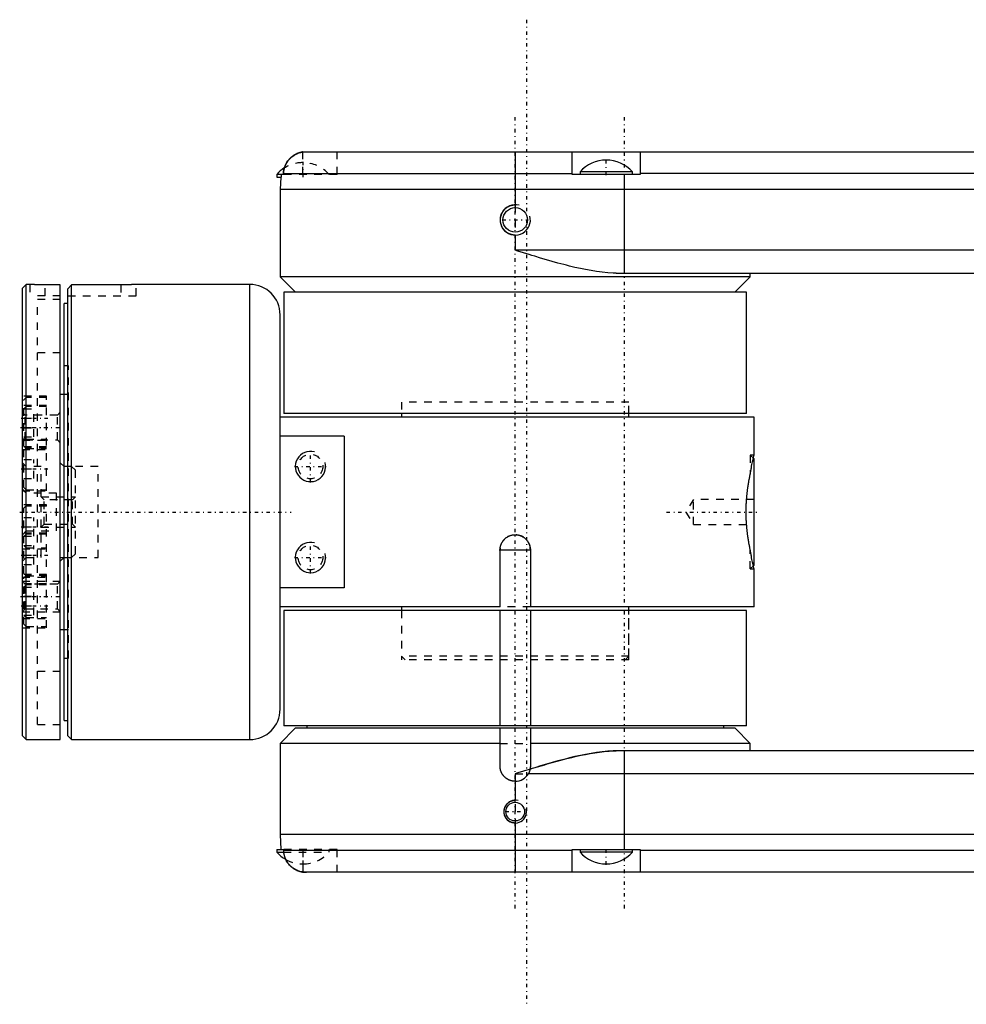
# Model space of a CAD drawing. Extents: x -545 to 345, y -109 to 109.
# Tile 1 of 19: x -415 to -291, y -65 to 65. Entities that reach past the tile are written whole.
import ezdxf

# ---------------------------------------------------------------- set-up
doc = ezdxf.new("R2010")
doc.units = 0
doc.linetypes.add('CENTER', pattern=[1.5, 0.45, -0.5, 0.05, -0.5])
doc.linetypes.add('DASHED', pattern=[2, 1, -1])
for name, color, linetype in [('AM_0', 7, 'CONTINUOUS'), ('AM_10', 7, 'CONTINUOUS'), ('AM_3', 7, 'DASHED'), ('AM_7', 7, 'CENTER')]:
    doc.layers.add(name, color=color, linetype=linetype)

msp = doc.modelspace()

# ---------------------------------------------------------------- linework, layer by layer
at = {"layer": 'AM_0', "color": 7, "linetype": 'CONTINUOUS'}
for p, q in [((-377.54, 47.5), (-279.33, 47.5)), ((-350, 47.5), (-350, 40.5)), ((-342.5, 44.5), (-342.5, 47.5)), ((-333.5, 47.5), (-333.5, 44.5)), ((-381.45, 44.5), (-381.45, 44.16)), ((-380.58, 44.5), (-381.45, 44.5)), ((-381.45, 44.16), (-380.86, 44.16)), ((-380.92, 44.16), (-381, 42.5)), ((-380.85, 44.5), (-380.86, 44.16)), ((-380.57, 44.64), (-380.58, 44.5)), ((-380.57, 44.64), (-342.5, 44.64)), ((-333.5, 44.5), (-342.5, 44.5)), ((-341.45, 44.84), (-341.45, 44.5)), ((-334.55, 44.84), (-341.45, 44.84)), ((-335.57, 31.5), (-335.57, 44.5)), ((-334.55, 44.5), (-334.55, 44.84)), ((-279.33, 44.64), (-333.5, 44.64)), ((-381, 42.5), (-381, 31)), ((-279.33, 42.5), (-381, 42.5)), ((-350, 36.5), (-350, 34.5)), ((-279.33, 34.5), (-350, 34.5)), ((-336.7, 31.5), (-281.52, 31.5)), ((-319, 31), (-319, 31.5)), ((-414.5, 30), (-415, 29.5)), ((-414, 30), (-414.5, 30)), ((-414.5, -30), (-414.5, 30)), ((-410, 29.93), (-412, 29.93)), ((-410, -30), (-410, 29.93)), ((-408.5, 29.93), (-409, 29.43)), ((-408.5, -30), (-408.5, 29.93)), ((-402, 29.93), (-408.5, 29.93)), ((-385, 30), (-400, 30)), ((-385, -30), (-385, 30)), ((-381, 31), (-379.01, 29.01)), ((-319, 31), (-381, 31)), ((-320.99, 29.01), (-319, 31)), ((-415, -29.5), (-415, 29.5)), ((-409, -29.5), (-409, 29.43)), ((-380.5, 29), (-380.5, 13)), ((-319.5, 29), (-380.5, 29)), ((-319.5, 13), (-319.5, 29)), ((-409, 27.5), (-409.5, 27.5)), ((-409.5, -27.5), (-409.5, 27.5)), ((-381, -26), (-381, 26)), ((-409.5, 15.5), (-410, 15.5)), ((-319.5, 13), (-380.5, 13)), ((-365, 13), (-365, 12.5)), ((-335, 12.5), (-335, 13)), ((-318.5, 12.5), (-381, 12.5)), ((-318.5, 7.5), (-318.5, 12.5)), ((-372.54, 10), (-381, 10)), ((-372.54, 10), (-372.54, -10)), ((-318.5, 7), (-318.59, 7.09)), ((-318.5, -7), (-318.5, 7)), ((-352, -5), (-348, -5)), ((-352, -12.5), (-352, -5)), ((-348, -5), (-348, -12.5)), ((-410, -6.5), (-409.5, -6)), ((-319, -7.5), (-318.5, -7.5)), ((-318.59, -7.09), (-318.5, -7)), ((-318.5, -12.5), (-318.5, -7.5)), ((-372.54, -10), (-381, -10)), ((-352, -12.5), (-381, -12.5)), ((-365, -12.5), (-365, -13)), ((-318.5, -12.5), (-348, -12.5)), ((-335, -13), (-335, -12.5)), ((-380.5, -13), (-380.5, -28.2)), ((-319.5, -13), (-380.5, -13)), ((-352, -28.2), (-352, -13)), ((-348, -13), (-348, -28.2)), ((-319.5, -28.2), (-319.5, -13)), ((-410, -15.5), (-409.5, -15.5)), ((-409.5, -27.5), (-409, -27.5)), ((-379, -28.5), (-381, -30.5)), ((-319.5, -28.2), (-380.5, -28.2)), ((-321, -28.5), (-379, -28.5)), ((-377.5, -28.2), (-377.5, -28.5)), ((-352, -33.5), (-352, -28.5)), ((-348, -28.5), (-348, -33.5)), ((-322.5, -28.5), (-322.5, -28.2)), ((-319, -30.5), (-321, -28.5)), ((-415, -29.5), (-414.5, -30)), ((-409, -29.5), (-408.5, -30)), ((-414.5, -30), (-410, -30)), ((-408.5, -30), (-385, -30)), ((-381, -30.5), (-381, -42.5)), ((-352, -30.5), (-381, -30.5)), ((-319, -30.5), (-348, -30.5)), ((-319, -31.5), (-319, -30.5)), ((-281.52, -31.5), (-336.7, -31.5)), ((-335.57, -44.5), (-335.57, -31.5)), ((-279.33, -34.5), (-348.27, -34.5)), ((-350, -35.5), (-350, -38)), ((-350, -41), (-350, -47.5)), ((-381, -42.5), (-380.91, -44.5)), ((-279.33, -42.5), (-381, -42.5)), ((-381.45, -44.5), (-381.45, -44.84)), ((-381.45, -44.5), (-380.58, -44.5)), ((-381.45, -44.84), (-380.55, -44.84)), ((-380.58, -44.5), (-380.57, -44.64)), ((-342.5, -44.64), (-380.57, -44.64)), ((-342.5, -47.5), (-342.5, -44.5)), ((-342.5, -44.5), (-333.5, -44.5)), ((-341.45, -44.5), (-341.45, -44.84)), ((-334.55, -44.84), (-341.45, -44.84)), ((-334.55, -44.84), (-334.55, -44.5)), ((-333.5, -44.5), (-333.5, -47.5)), ((-279.33, -44.64), (-333.5, -44.64)), ((-279.33, -47.5), (-377.54, -47.5))]:
    msp.add_line(p, q, dxfattribs=at)
for points in [[(-378, 47.47, 0), (-378.02, 47.46, 0), (-378.06, 47.46, 0), (-378.1, 47.45, 0), (-378.12, 47.45, 0), (-378.14, 47.44, 0), (-378.17, 47.43, 0), (-378.21, 47.43, 0), (-378.25, 47.42, 0), (-378.29, 47.41, 0), (-378.33, 47.4, 0), (-378.35, 47.39, 0), (-378.36, 47.39, 0), (-378.4, 47.38, 0), (-378.44, 47.37, 0), (-378.47, 47.35, 0), (-378.51, 47.34, 0), (-378.55, 47.33, 0), (-378.56, 47.32, 0), (-378.58, 47.32, 0), (-378.62, 47.3, 0), (-378.65, 47.29, 0), (-378.67, 47.28, 0), (-378.69, 47.28, 0), (-378.72, 47.26, 0), (-378.75, 47.25, 0), (-378.77, 47.24, 0), (-378.79, 47.24, 0), (-378.82, 47.22, 0), (-378.85, 47.2, 0), (-378.89, 47.19, 0), (-378.92, 47.17, 0), (-378.96, 47.15, 0), (-378.97, 47.14, 0), (-378.99, 47.14, 0), (-379.02, 47.12, 0), (-379.06, 47.1, 0), (-379.09, 47.08, 0), (-379.13, 47.06, 0), (-379.16, 47.04, 0), (-379.18, 47.03, 0), (-379.19, 47.02, 0), (-379.23, 47, 0), (-379.26, 46.97, 0), (-379.29, 46.95, 0), (-379.32, 46.93, 0), (-379.35, 46.91, 0), (-379.37, 46.89, 0), (-379.39, 46.88, 0), (-379.42, 46.86, 0), (-379.45, 46.83, 0), (-379.48, 46.81, 0), (-379.51, 46.79, 0), (-379.54, 46.76, 0), (-379.55, 46.75, 0), (-379.56, 46.74, 0), (-379.59, 46.71, 0), (-379.62, 46.69, 0), (-379.65, 46.66, 0), (-379.67, 46.63, 0), (-379.7, 46.61, 0), (-379.71, 46.6, 0), (-379.72, 46.58, 0), (-379.75, 46.56, 0), (-379.78, 46.53, 0), (-379.79, 46.52, 0), (-379.8, 46.5, 0), (-379.83, 46.47, 0), (-379.85, 46.45, 0), (-379.86, 46.43, 0), (-379.88, 46.42, 0), (-379.9, 46.39, 0), (-379.92, 46.36, 0), (-379.95, 46.33, 0), (-379.97, 46.29, 0), (-380, 46.26, 0), (-380.01, 46.25, 0), (-380.02, 46.23, 0), (-380.04, 46.2, 0), (-380.06, 46.17, 0), (-380.09, 46.13, 0), (-380.11, 46.1, 0), (-380.13, 46.07, 0), (-380.14, 46.05, 0), (-380.15, 46.03, 0), (-380.17, 46, 0), (-380.19, 45.97, 0), (-380.21, 45.93, 0), (-380.22, 45.9, 0), (-380.24, 45.87, 0), (-380.25, 45.85, 0), (-380.26, 45.83, 0), (-380.28, 45.8, 0), (-380.29, 45.76, 0), (-380.31, 45.73, 0), (-380.32, 45.7, 0), (-380.34, 45.66, 0), (-380.34, 45.65, 0), (-380.35, 45.63, 0), (-380.37, 45.6, 0), (-380.38, 45.56, 0), (-380.39, 45.53, 0), (-380.4, 45.49, 0), (-380.42, 45.46, 0), (-380.42, 45.44, 0), (-380.43, 45.42, 0), (-380.44, 45.38, 0), (-380.45, 45.35, 0), (-380.46, 45.33, 0), (-380.46, 45.31, 0), (-380.47, 45.27, 0), (-380.48, 45.23, 0), (-380.49, 45.21, 0), (-380.49, 45.2, 0), (-380.5, 45.16, 0), (-380.51, 45.12, 0), (-380.52, 45.08, 0), (-380.52, 45.04, 0), (-380.53, 45, 0), (-380.54, 44.98, 0), (-380.54, 44.96, 0), (-380.54, 44.93, 0), (-380.55, 44.89, 0), (-380.55, 44.85, 0), (-380.56, 44.81, 0), (-380.56, 44.77, 0), (-380.56, 44.75, 0), (-380.57, 44.73, 0), (-380.57, 44.7, 0), (-380.57, 44.66, 0), (-380.57, 44.64, 0)], [(-378, 47.47, 0), (-377.92, 47.48, 0), (-377.77, 47.49, 0), (-377.62, 47.5, 0), (-377.54, 47.5, 0)], [(-342.5, 47.5, 0), (-342.5, 47.5, 0), (-342.5, 47.5, 0), (-342.5, 47.5, 0), (-342.5, 47.5, 0)], [(-333.5, 47.5, 0), (-333.5, 47.5, 0), (-333.5, 47.5, 0), (-333.5, 47.5, 0), (-333.5, 47.5, 0)], [(-350, 36.5, 0), (-350.03, 36.5, 0), (-350.08, 36.5, 0), (-350.14, 36.51, 0), (-350.17, 36.51, 0), (-350.19, 36.51, 0), (-350.25, 36.52, 0), (-350.31, 36.53, 0), (-350.36, 36.54, 0), (-350.42, 36.55, 0), (-350.48, 36.56, 0), (-350.5, 36.57, 0), (-350.53, 36.58, 0), (-350.59, 36.59, 0), (-350.64, 36.61, 0), (-350.7, 36.63, 0), (-350.75, 36.66, 0), (-350.8, 36.68, 0), (-350.83, 36.69, 0), (-350.86, 36.71, 0), (-350.91, 36.73, 0), (-350.96, 36.76, 0), (-350.98, 36.78, 0), (-351.01, 36.79, 0), (-351.06, 36.82, 0), (-351.1, 36.86, 0), (-351.13, 36.87, 0), (-351.15, 36.89, 0), (-351.19, 36.92, 0), (-351.24, 36.96, 0), (-351.28, 37, 0), (-351.32, 37.04, 0), (-351.36, 37.08, 0), (-351.38, 37.1, 0), (-351.4, 37.12, 0), (-351.44, 37.16, 0), (-351.47, 37.2, 0), (-351.51, 37.24, 0), (-351.54, 37.29, 0), (-351.58, 37.33, 0), (-351.59, 37.36, 0), (-351.61, 37.38, 0), (-351.64, 37.43, 0), (-351.67, 37.48, 0), (-351.7, 37.53, 0), (-351.72, 37.58, 0), (-351.75, 37.64, 0), (-351.76, 37.66, 0), (-351.77, 37.69, 0), (-351.79, 37.74, 0), (-351.82, 37.8, 0), (-351.83, 37.85, 0), (-351.85, 37.91, 0), (-351.87, 37.96, 0), (-351.88, 37.99, 0), (-351.88, 38.02, 0), (-351.9, 38.08, 0), (-351.91, 38.13, 0), (-351.92, 38.19, 0), (-351.92, 38.25, 0), (-351.93, 38.3, 0), (-351.93, 38.33, 0), (-351.93, 38.36, 0), (-351.94, 38.42, 0), (-351.94, 38.47, 0), (-351.94, 38.5, 0), (-351.94, 38.53, 0), (-351.94, 38.58, 0), (-351.93, 38.64, 0), (-351.93, 38.67, 0), (-351.93, 38.7, 0), (-351.92, 38.75, 0), (-351.92, 38.81, 0), (-351.91, 38.87, 0), (-351.9, 38.92, 0), (-351.88, 38.98, 0), (-351.88, 39.01, 0), (-351.87, 39.04, 0), (-351.85, 39.09, 0), (-351.83, 39.15, 0), (-351.82, 39.2, 0), (-351.79, 39.26, 0), (-351.77, 39.31, 0), (-351.76, 39.34, 0), (-351.75, 39.36, 0), (-351.72, 39.42, 0), (-351.7, 39.47, 0), (-351.67, 39.52, 0), (-351.64, 39.57, 0), (-351.61, 39.62, 0), (-351.59, 39.64, 0), (-351.58, 39.67, 0), (-351.54, 39.71, 0), (-351.51, 39.76, 0), (-351.47, 39.8, 0), (-351.44, 39.84, 0), (-351.4, 39.88, 0), (-351.38, 39.9, 0), (-351.36, 39.92, 0), (-351.32, 39.96, 0), (-351.28, 40, 0), (-351.24, 40.04, 0), (-351.19, 40.08, 0), (-351.15, 40.11, 0), (-351.13, 40.13, 0), (-351.1, 40.14, 0), (-351.06, 40.18, 0), (-351.01, 40.21, 0), (-350.98, 40.22, 0), (-350.96, 40.24, 0), (-350.91, 40.27, 0), (-350.86, 40.29, 0), (-350.83, 40.31, 0), (-350.8, 40.32, 0), (-350.75, 40.34, 0), (-350.7, 40.37, 0), (-350.64, 40.39, 0), (-350.59, 40.41, 0), (-350.53, 40.42, 0), (-350.5, 40.43, 0), (-350.48, 40.44, 0), (-350.42, 40.45, 0), (-350.36, 40.46, 0), (-350.31, 40.47, 0), (-350.25, 40.48, 0), (-350.19, 40.49, 0), (-350.17, 40.49, 0), (-350.14, 40.49, 0), (-350.08, 40.5, 0), (-350.03, 40.5, 0), (-350, 40.5, 0)], [(-336.7, 31.5, 0), (-337.06, 31.5, 0), (-337.79, 31.54, 0), (-338.52, 31.61, 0), (-338.89, 31.65, 0), (-339.26, 31.7, 0), (-339.99, 31.82, 0), (-340.71, 31.95, 0), (-341.41, 32.09, 0), (-342.12, 32.25, 0), (-342.86, 32.42, 0), (-343.23, 32.52, 0), (-343.6, 32.61, 0), (-344.36, 32.82, 0), (-345.13, 33.03, 0), (-345.89, 33.25, 0), (-346.66, 33.48, 0), (-347.42, 33.71, 0), (-347.8, 33.82, 0), (-348.18, 33.94, 0), (-348.92, 34.16, 0), (-349.64, 34.39, 0), (-350, 34.5, 0)], [(-412, 29.93, 0), (-412.01, 29.93, 0), (-412.04, 29.93, 0), (-412.07, 29.93, 0), (-412.08, 29.93, 0), (-412.1, 29.93, 0), (-412.13, 29.93, 0), (-412.16, 29.93, 0), (-412.18, 29.93, 0), (-412.21, 29.93, 0), (-412.24, 29.93, 0), (-412.26, 29.93, 0), (-412.27, 29.93, 0), (-412.3, 29.93, 0), (-412.33, 29.94, 0), (-412.36, 29.94, 0), (-412.38, 29.94, 0), (-412.41, 29.94, 0), (-412.43, 29.94, 0), (-412.44, 29.94, 0), (-412.47, 29.94, 0), (-412.5, 29.94, 0), (-412.51, 29.94, 0), (-412.53, 29.94, 0), (-412.56, 29.94, 0), (-412.58, 29.94, 0), (-412.6, 29.94, 0), (-412.61, 29.94, 0), (-412.64, 29.94, 0), (-412.67, 29.94, 0), (-412.7, 29.94, 0), (-412.72, 29.94, 0), (-412.75, 29.94, 0), (-412.77, 29.94, 0), (-412.78, 29.94, 0), (-412.81, 29.94, 0), (-412.83, 29.94, 0), (-412.86, 29.95, 0), (-412.89, 29.95, 0), (-412.91, 29.95, 0), (-412.93, 29.95, 0), (-412.94, 29.95, 0), (-412.97, 29.95, 0), (-412.99, 29.95, 0), (-413.02, 29.95, 0), (-413.04, 29.95, 0), (-413.07, 29.95, 0), (-413.08, 29.95, 0), (-413.09, 29.95, 0), (-413.12, 29.95, 0), (-413.14, 29.95, 0), (-413.16, 29.96, 0), (-413.19, 29.96, 0), (-413.21, 29.96, 0), (-413.22, 29.96, 0), (-413.23, 29.96, 0), (-413.26, 29.96, 0), (-413.28, 29.96, 0), (-413.3, 29.96, 0), (-413.32, 29.96, 0), (-413.34, 29.96, 0), (-413.35, 29.96, 0), (-413.36, 29.96, 0), (-413.38, 29.97, 0), (-413.4, 29.97, 0), (-413.41, 29.97, 0), (-413.42, 29.97, 0), (-413.44, 29.97, 0), (-413.46, 29.97, 0), (-413.47, 29.97, 0), (-413.48, 29.97, 0), (-413.5, 29.97, 0), (-413.52, 29.97, 0), (-413.54, 29.97, 0), (-413.56, 29.97, 0), (-413.57, 29.97, 0), (-413.58, 29.98, 0), (-413.59, 29.98, 0), (-413.61, 29.98, 0), (-413.63, 29.98, 0), (-413.64, 29.98, 0), (-413.66, 29.98, 0), (-413.68, 29.98, 0), (-413.68, 29.98, 0), (-413.69, 29.98, 0), (-413.71, 29.98, 0), (-413.72, 29.98, 0), (-413.74, 29.98, 0), (-413.75, 29.98, 0), (-413.77, 29.99, 0), (-413.77, 29.99, 0), (-413.78, 29.99, 0), (-413.79, 29.99, 0), (-413.81, 29.99, 0), (-413.82, 29.99, 0), (-413.83, 29.99, 0), (-413.84, 29.99, 0), (-413.85, 29.99, 0), (-413.85, 29.99, 0), (-413.86, 29.99, 0), (-413.87, 29.99, 0), (-413.88, 29.99, 0), (-413.89, 29.99, 0), (-413.9, 29.99, 0), (-413.91, 29.99, 0), (-413.91, 29.99, 0), (-413.92, 29.99, 0), (-413.93, 30, 0), (-413.93, 30, 0), (-413.94, 30, 0), (-413.94, 30, 0), (-413.95, 30, 0), (-413.95, 30, 0), (-413.96, 30, 0), (-413.96, 30, 0), (-413.97, 30, 0), (-413.97, 30, 0), (-413.98, 30, 0), (-413.98, 30, 0), (-413.98, 30, 0), (-413.99, 30, 0), (-413.99, 30, 0), (-413.99, 30, 0), (-413.99, 30, 0), (-414, 30, 0), (-414, 30, 0), (-414, 30, 0), (-414, 30, 0), (-414, 30, 0), (-414, 30, 0), (-414, 30, 0)], [(-400, 30, 0), (-400, 30, 0), (-400, 30, 0), (-400, 30, 0), (-400, 30, 0), (-400, 30, 0), (-400, 30, 0), (-400.01, 30, 0), (-400.01, 30, 0), (-400.01, 30, 0), (-400.01, 30, 0), (-400.02, 30, 0), (-400.02, 30, 0), (-400.02, 30, 0), (-400.03, 30, 0), (-400.03, 30, 0), (-400.04, 30, 0), (-400.04, 30, 0), (-400.05, 30, 0), (-400.05, 30, 0), (-400.06, 30, 0), (-400.06, 30, 0), (-400.07, 30, 0), (-400.07, 30, 0), (-400.08, 29.99, 0), (-400.09, 29.99, 0), (-400.09, 29.99, 0), (-400.1, 29.99, 0), (-400.11, 29.99, 0), (-400.12, 29.99, 0), (-400.13, 29.99, 0), (-400.14, 29.99, 0), (-400.15, 29.99, 0), (-400.15, 29.99, 0), (-400.16, 29.99, 0), (-400.17, 29.99, 0), (-400.18, 29.99, 0), (-400.19, 29.99, 0), (-400.21, 29.99, 0), (-400.22, 29.99, 0), (-400.23, 29.99, 0), (-400.23, 29.99, 0), (-400.25, 29.98, 0), (-400.26, 29.98, 0), (-400.28, 29.98, 0), (-400.29, 29.98, 0), (-400.31, 29.98, 0), (-400.32, 29.98, 0), (-400.32, 29.98, 0), (-400.34, 29.98, 0), (-400.36, 29.98, 0), (-400.37, 29.98, 0), (-400.39, 29.98, 0), (-400.41, 29.98, 0), (-400.42, 29.98, 0), (-400.43, 29.97, 0), (-400.44, 29.97, 0), (-400.46, 29.97, 0), (-400.48, 29.97, 0), (-400.5, 29.97, 0), (-400.52, 29.97, 0), (-400.53, 29.97, 0), (-400.54, 29.97, 0), (-400.56, 29.97, 0), (-400.58, 29.97, 0), (-400.59, 29.97, 0), (-400.6, 29.97, 0), (-400.62, 29.97, 0), (-400.64, 29.96, 0), (-400.65, 29.96, 0), (-400.66, 29.96, 0), (-400.68, 29.96, 0), (-400.7, 29.96, 0), (-400.72, 29.96, 0), (-400.74, 29.96, 0), (-400.77, 29.96, 0), (-400.78, 29.96, 0), (-400.79, 29.96, 0), (-400.81, 29.96, 0), (-400.84, 29.96, 0), (-400.86, 29.95, 0), (-400.88, 29.95, 0), (-400.91, 29.95, 0), (-400.92, 29.95, 0), (-400.93, 29.95, 0), (-400.96, 29.95, 0), (-400.98, 29.95, 0), (-401.01, 29.95, 0), (-401.03, 29.95, 0), (-401.06, 29.95, 0), (-401.07, 29.95, 0), (-401.09, 29.95, 0), (-401.11, 29.95, 0), (-401.14, 29.95, 0), (-401.17, 29.94, 0), (-401.19, 29.94, 0), (-401.22, 29.94, 0), (-401.23, 29.94, 0), (-401.25, 29.94, 0), (-401.28, 29.94, 0), (-401.3, 29.94, 0), (-401.33, 29.94, 0), (-401.36, 29.94, 0), (-401.39, 29.94, 0), (-401.4, 29.94, 0), (-401.42, 29.94, 0), (-401.44, 29.94, 0), (-401.47, 29.94, 0), (-401.49, 29.94, 0), (-401.5, 29.94, 0), (-401.53, 29.94, 0), (-401.56, 29.94, 0), (-401.57, 29.94, 0), (-401.59, 29.94, 0), (-401.62, 29.94, 0), (-401.64, 29.94, 0), (-401.67, 29.94, 0), (-401.7, 29.93, 0), (-401.73, 29.93, 0), (-401.74, 29.93, 0), (-401.76, 29.93, 0), (-401.79, 29.93, 0), (-401.82, 29.93, 0), (-401.84, 29.93, 0), (-401.87, 29.93, 0), (-401.9, 29.93, 0), (-401.92, 29.93, 0), (-401.93, 29.93, 0), (-401.96, 29.93, 0), (-401.99, 29.93, 0), (-402, 29.93, 0)], [(-319, 5, 0), (-318.98, 5.13, 0), (-318.94, 5.37, 0), (-318.9, 5.6, 0), (-318.88, 5.71, 0), (-318.86, 5.82, 0), (-318.82, 6.04, 0), (-318.78, 6.24, 0), (-318.74, 6.43, 0), (-318.7, 6.6, 0), (-318.67, 6.76, 0), (-318.65, 6.84, 0), (-318.64, 6.91, 0), (-318.61, 7.04, 0), (-318.58, 7.16, 0), (-318.56, 7.26, 0), (-318.54, 7.34, 0), (-318.52, 7.4, 0), (-318.52, 7.43, 0), (-318.51, 7.45, 0), (-318.5, 7.48, 0), (-318.5, 7.5, 0), (-318.5, 7.5, 0)], [(-319, -5, 0), (-319.01, -4.97, 0), (-319.02, -4.9, 0), (-319.04, -4.83, 0), (-319.04, -4.79, 0), (-319.05, -4.76, 0), (-319.06, -4.69, 0), (-319.08, -4.61, 0), (-319.09, -4.54, 0), (-319.11, -4.46, 0), (-319.12, -4.38, 0), (-319.13, -4.35, 0), (-319.14, -4.31, 0), (-319.15, -4.23, 0), (-319.17, -4.15, 0), (-319.18, -4.06, 0), (-319.2, -3.98, 0), (-319.21, -3.9, 0), (-319.22, -3.85, 0), (-319.23, -3.81, 0), (-319.24, -3.72, 0), (-319.25, -3.64, 0), (-319.26, -3.59, 0), (-319.27, -3.55, 0), (-319.28, -3.46, 0), (-319.29, -3.37, 0), (-319.3, -3.32, 0), (-319.31, -3.28, 0), (-319.32, -3.19, 0), (-319.33, -3.09, 0), (-319.35, -3, 0), (-319.36, -2.9, 0), (-319.37, -2.81, 0), (-319.38, -2.76, 0), (-319.38, -2.71, 0), (-319.39, -2.62, 0), (-319.4, -2.52, 0), (-319.41, -2.42, 0), (-319.43, -2.32, 0), (-319.44, -2.22, 0), (-319.44, -2.17, 0), (-319.44, -2.12, 0), (-319.45, -2.02, 0), (-319.46, -1.92, 0), (-319.47, -1.82, 0), (-319.48, -1.71, 0), (-319.49, -1.61, 0), (-319.49, -1.56, 0), (-319.49, -1.51, 0), (-319.5, -1.41, 0), (-319.51, -1.3, 0), (-319.51, -1.2, 0), (-319.52, -1.09, 0), (-319.52, -0.99, 0), (-319.52, -0.94, 0), (-319.53, -0.89, 0), (-319.53, -0.78, 0), (-319.53, -0.68, 0), (-319.54, -0.57, 0), (-319.54, -0.47, 0), (-319.54, -0.36, 0), (-319.54, -0.31, 0), (-319.54, -0.26, 0), (-319.54, -0.16, 0), (-319.54, -0.05, 0), (-319.54, 0, 0), (-319.54, 0.05, 0), (-319.54, 0.16, 0), (-319.54, 0.26, 0), (-319.54, 0.31, 0), (-319.54, 0.36, 0), (-319.54, 0.47, 0), (-319.54, 0.57, 0), (-319.53, 0.68, 0), (-319.53, 0.78, 0), (-319.53, 0.89, 0), (-319.52, 0.94, 0), (-319.52, 0.99, 0), (-319.52, 1.09, 0), (-319.51, 1.2, 0), (-319.51, 1.3, 0), (-319.5, 1.41, 0), (-319.49, 1.51, 0), (-319.49, 1.56, 0), (-319.49, 1.61, 0), (-319.48, 1.71, 0), (-319.47, 1.82, 0), (-319.46, 1.92, 0), (-319.45, 2.02, 0), (-319.44, 2.12, 0), (-319.44, 2.17, 0), (-319.44, 2.22, 0), (-319.43, 2.32, 0), (-319.41, 2.42, 0), (-319.4, 2.52, 0), (-319.39, 2.62, 0), (-319.38, 2.71, 0), (-319.38, 2.76, 0), (-319.37, 2.81, 0), (-319.36, 2.9, 0), (-319.35, 3, 0), (-319.33, 3.09, 0), (-319.32, 3.19, 0), (-319.31, 3.28, 0), (-319.3, 3.32, 0), (-319.29, 3.37, 0), (-319.28, 3.46, 0), (-319.27, 3.55, 0), (-319.26, 3.59, 0), (-319.25, 3.64, 0), (-319.24, 3.72, 0), (-319.23, 3.81, 0), (-319.22, 3.85, 0), (-319.21, 3.9, 0), (-319.2, 3.98, 0), (-319.18, 4.06, 0), (-319.17, 4.15, 0), (-319.15, 4.23, 0), (-319.14, 4.31, 0), (-319.13, 4.35, 0), (-319.12, 4.38, 0), (-319.11, 4.46, 0), (-319.09, 4.54, 0), (-319.08, 4.61, 0), (-319.06, 4.69, 0), (-319.05, 4.76, 0), (-319.04, 4.79, 0), (-319.04, 4.83, 0), (-319.02, 4.9, 0), (-319.01, 4.97, 0), (-319, 5, 0)], [(-352, -5, 0), (-352, -4.97, 0), (-352, -4.92, 0), (-352, -4.86, 0), (-351.99, -4.83, 0), (-351.99, -4.8, 0), (-351.98, -4.74, 0), (-351.98, -4.69, 0), (-351.97, -4.63, 0), (-351.95, -4.57, 0), (-351.94, -4.52, 0), (-351.93, -4.49, 0), (-351.93, -4.46, 0), (-351.91, -4.4, 0), (-351.89, -4.35, 0), (-351.87, -4.29, 0), (-351.85, -4.23, 0), (-351.82, -4.18, 0), (-351.81, -4.15, 0), (-351.8, -4.13, 0), (-351.77, -4.07, 0), (-351.74, -4.02, 0), (-351.73, -4, 0), (-351.71, -3.97, 0), (-351.68, -3.92, 0), (-351.65, -3.87, 0), (-351.63, -3.85, 0), (-351.62, -3.82, 0), (-351.58, -3.78, 0), (-351.55, -3.73, 0), (-351.51, -3.69, 0), (-351.47, -3.65, 0), (-351.43, -3.61, 0), (-351.41, -3.59, 0), (-351.39, -3.57, 0), (-351.35, -3.53, 0), (-351.31, -3.49, 0), (-351.27, -3.45, 0), (-351.22, -3.42, 0), (-351.18, -3.38, 0), (-351.15, -3.37, 0), (-351.13, -3.35, 0), (-351.08, -3.32, 0), (-351.03, -3.29, 0), (-350.98, -3.26, 0), (-350.93, -3.23, 0), (-350.87, -3.2, 0), (-350.85, -3.19, 0), (-350.82, -3.18, 0), (-350.77, -3.15, 0), (-350.71, -3.13, 0), (-350.65, -3.11, 0), (-350.6, -3.09, 0), (-350.54, -3.07, 0), (-350.51, -3.07, 0), (-350.48, -3.06, 0), (-350.43, -3.05, 0), (-350.37, -3.03, 0), (-350.31, -3.02, 0), (-350.26, -3.02, 0), (-350.2, -3.01, 0), (-350.17, -3.01, 0), (-350.14, -3, 0), (-350.08, -3, 0), (-350.03, -3, 0), (-350, -3, 0), (-349.97, -3, 0), (-349.92, -3, 0), (-349.86, -3, 0), (-349.83, -3.01, 0), (-349.8, -3.01, 0), (-349.74, -3.02, 0), (-349.69, -3.02, 0), (-349.63, -3.03, 0), (-349.57, -3.05, 0), (-349.52, -3.06, 0), (-349.49, -3.07, 0), (-349.46, -3.07, 0), (-349.4, -3.09, 0), (-349.35, -3.11, 0), (-349.29, -3.13, 0), (-349.23, -3.15, 0), (-349.18, -3.18, 0), (-349.15, -3.19, 0), (-349.13, -3.2, 0), (-349.07, -3.23, 0), (-349.02, -3.26, 0), (-348.97, -3.29, 0), (-348.92, -3.32, 0), (-348.87, -3.35, 0), (-348.85, -3.37, 0), (-348.82, -3.38, 0), (-348.78, -3.42, 0), (-348.73, -3.45, 0), (-348.69, -3.49, 0), (-348.65, -3.53, 0), (-348.61, -3.57, 0), (-348.59, -3.59, 0), (-348.57, -3.61, 0), (-348.53, -3.65, 0), (-348.49, -3.69, 0), (-348.45, -3.73, 0), (-348.42, -3.78, 0), (-348.38, -3.82, 0), (-348.37, -3.85, 0), (-348.35, -3.87, 0), (-348.32, -3.92, 0), (-348.29, -3.97, 0), (-348.27, -4, 0), (-348.26, -4.02, 0), (-348.23, -4.07, 0), (-348.2, -4.13, 0), (-348.19, -4.15, 0), (-348.18, -4.18, 0), (-348.15, -4.23, 0), (-348.13, -4.29, 0), (-348.11, -4.35, 0), (-348.09, -4.4, 0), (-348.07, -4.46, 0), (-348.07, -4.49, 0), (-348.06, -4.52, 0), (-348.05, -4.57, 0), (-348.03, -4.63, 0), (-348.02, -4.69, 0), (-348.02, -4.74, 0), (-348.01, -4.8, 0), (-348.01, -4.83, 0), (-348, -4.86, 0), (-348, -4.92, 0), (-348, -4.97, 0), (-348, -5, 0)], [(-318.5, -7.5, 0), (-318.5, -7.5, 0), (-318.5, -7.48, 0), (-318.51, -7.45, 0), (-318.52, -7.43, 0), (-318.52, -7.4, 0), (-318.54, -7.34, 0), (-318.56, -7.26, 0), (-318.58, -7.16, 0), (-318.61, -7.04, 0), (-318.64, -6.91, 0), (-318.65, -6.84, 0), (-318.67, -6.76, 0), (-318.7, -6.6, 0), (-318.74, -6.43, 0), (-318.78, -6.24, 0), (-318.82, -6.04, 0), (-318.86, -5.82, 0), (-318.88, -5.71, 0), (-318.9, -5.6, 0), (-318.94, -5.37, 0), (-318.98, -5.13, 0), (-319, -5, 0)], [(-348.04, -33.89, 0), (-347.72, -33.79, 0), (-347.07, -33.6, 0), (-346.42, -33.4, 0), (-346.1, -33.31, 0), (-345.77, -33.21, 0), (-345.12, -33.03, 0), (-344.46, -32.84, 0), (-343.82, -32.67, 0), (-343.18, -32.5, 0), (-342.55, -32.35, 0), (-342.24, -32.27, 0), (-341.93, -32.2, 0), (-341.32, -32.07, 0), (-340.73, -31.95, 0), (-340.12, -31.84, 0), (-339.5, -31.74, 0), (-338.88, -31.65, 0), (-338.56, -31.61, 0), (-338.25, -31.58, 0), (-337.62, -31.53, 0), (-337, -31.5, 0), (-336.7, -31.5, 0)], [(-350, -35.5, 0), (-350.01, -35.5, 0), (-350.04, -35.5, 0), (-350.07, -35.5, 0), (-350.08, -35.5, 0), (-350.1, -35.5, 0), (-350.13, -35.5, 0), (-350.16, -35.49, 0), (-350.18, -35.49, 0), (-350.21, -35.49, 0), (-350.24, -35.49, 0), (-350.26, -35.48, 0), (-350.27, -35.48, 0), (-350.3, -35.48, 0), (-350.33, -35.47, 0), (-350.36, -35.47, 0), (-350.38, -35.46, 0), (-350.41, -35.46, 0), (-350.43, -35.45, 0), (-350.44, -35.45, 0), (-350.47, -35.44, 0), (-350.5, -35.44, 0), (-350.51, -35.43, 0), (-350.53, -35.43, 0), (-350.56, -35.42, 0), (-350.58, -35.41, 0), (-350.6, -35.41, 0), (-350.61, -35.4, 0), (-350.64, -35.39, 0), (-350.67, -35.38, 0), (-350.7, -35.37, 0), (-350.72, -35.36, 0), (-350.75, -35.35, 0), (-350.77, -35.35, 0), (-350.78, -35.34, 0), (-350.81, -35.33, 0), (-350.83, -35.32, 0), (-350.86, -35.31, 0), (-350.89, -35.29, 0), (-350.91, -35.28, 0), (-350.93, -35.27, 0), (-350.94, -35.27, 0), (-350.97, -35.25, 0), (-350.99, -35.24, 0), (-351.02, -35.22, 0), (-351.04, -35.21, 0), (-351.07, -35.19, 0), (-351.08, -35.18, 0), (-351.09, -35.18, 0), (-351.12, -35.16, 0), (-351.14, -35.14, 0), (-351.16, -35.13, 0), (-351.19, -35.11, 0), (-351.21, -35.09, 0), (-351.22, -35.08, 0), (-351.23, -35.07, 0), (-351.26, -35.06, 0), (-351.28, -35.04, 0), (-351.3, -35.02, 0), (-351.32, -35, 0), (-351.34, -34.98, 0), (-351.35, -34.97, 0), (-351.36, -34.96, 0), (-351.38, -34.94, 0), (-351.4, -34.92, 0), (-351.41, -34.91, 0), (-351.42, -34.9, 0), (-351.44, -34.88, 0), (-351.46, -34.86, 0), (-351.47, -34.85, 0), (-351.48, -34.84, 0), (-351.5, -34.82, 0), (-351.52, -34.8, 0), (-351.54, -34.78, 0), (-351.56, -34.76, 0), (-351.57, -34.73, 0), (-351.58, -34.72, 0), (-351.59, -34.71, 0), (-351.61, -34.69, 0), (-351.63, -34.66, 0), (-351.64, -34.64, 0), (-351.66, -34.62, 0), (-351.68, -34.59, 0), (-351.68, -34.58, 0), (-351.69, -34.57, 0), (-351.71, -34.54, 0), (-351.72, -34.52, 0), (-351.74, -34.49, 0), (-351.75, -34.47, 0), (-351.77, -34.44, 0), (-351.77, -34.43, 0), (-351.78, -34.41, 0), (-351.79, -34.39, 0), (-351.81, -34.36, 0), (-351.82, -34.33, 0), (-351.83, -34.31, 0), (-351.84, -34.28, 0), (-351.85, -34.27, 0), (-351.85, -34.25, 0), (-351.86, -34.22, 0), (-351.87, -34.2, 0), (-351.88, -34.17, 0), (-351.89, -34.14, 0), (-351.9, -34.11, 0), (-351.91, -34.1, 0), (-351.91, -34.08, 0), (-351.92, -34.06, 0), (-351.93, -34.03, 0), (-351.93, -34.01, 0), (-351.94, -34, 0), (-351.94, -33.97, 0), (-351.95, -33.94, 0), (-351.95, -33.93, 0), (-351.96, -33.91, 0), (-351.96, -33.88, 0), (-351.97, -33.86, 0), (-351.97, -33.83, 0), (-351.98, -33.8, 0), (-351.98, -33.77, 0), (-351.98, -33.76, 0), (-351.99, -33.74, 0), (-351.99, -33.71, 0), (-351.99, -33.68, 0), (-351.99, -33.66, 0), (-352, -33.63, 0), (-352, -33.6, 0), (-352, -33.58, 0), (-352, -33.57, 0), (-352, -33.54, 0), (-352, -33.51, 0), (-352, -33.5, 0)], [(-348, -33.5, 0), (-348, -33.56, 0), (-348.01, -33.7, 0), (-348.03, -33.83, 0), (-348.04, -33.89, 0)], [(-348.04, -33.89, 0), (-348.04, -33.91, 0), (-348.05, -33.94, 0), (-348.06, -33.98, 0), (-348.06, -34, 0), (-348.07, -34.01, 0), (-348.08, -34.05, 0), (-348.09, -34.08, 0), (-348.1, -34.12, 0), (-348.11, -34.15, 0), (-348.12, -34.19, 0), (-348.13, -34.2, 0), (-348.13, -34.22, 0), (-348.15, -34.25, 0), (-348.16, -34.29, 0), (-348.18, -34.32, 0), (-348.19, -34.35, 0), (-348.21, -34.39, 0), (-348.22, -34.4, 0), (-348.22, -34.42, 0), (-348.24, -34.45, 0), (-348.26, -34.48, 0), (-348.27, -34.5, 0)], [(-350, -41, 0), (-350.02, -41, 0), (-350.06, -41, 0), (-350.1, -41, 0), (-350.13, -40.99, 0), (-350.15, -40.99, 0), (-350.19, -40.99, 0), (-350.23, -40.98, 0), (-350.27, -40.97, 0), (-350.32, -40.96, 0), (-350.36, -40.95, 0), (-350.38, -40.95, 0), (-350.4, -40.94, 0), (-350.44, -40.93, 0), (-350.48, -40.92, 0), (-350.53, -40.9, 0), (-350.57, -40.88, 0), (-350.61, -40.87, 0), (-350.63, -40.86, 0), (-350.65, -40.85, 0), (-350.68, -40.83, 0), (-350.72, -40.81, 0), (-350.74, -40.79, 0), (-350.76, -40.78, 0), (-350.8, -40.76, 0), (-350.83, -40.73, 0), (-350.85, -40.72, 0), (-350.87, -40.71, 0), (-350.9, -40.68, 0), (-350.93, -40.66, 0), (-350.97, -40.63, 0), (-351, -40.6, 0), (-351.03, -40.57, 0), (-351.04, -40.56, 0), (-351.06, -40.54, 0), (-351.08, -40.51, 0), (-351.11, -40.48, 0), (-351.14, -40.44, 0), (-351.16, -40.41, 0), (-351.19, -40.38, 0), (-351.2, -40.36, 0), (-351.21, -40.34, 0), (-351.24, -40.3, 0), (-351.26, -40.27, 0), (-351.28, -40.23, 0), (-351.3, -40.19, 0), (-351.32, -40.15, 0), (-351.33, -40.13, 0), (-351.34, -40.11, 0), (-351.36, -40.07, 0), (-351.37, -40.03, 0), (-351.39, -39.99, 0), (-351.4, -39.94, 0), (-351.41, -39.9, 0), (-351.42, -39.88, 0), (-351.42, -39.86, 0), (-351.43, -39.82, 0), (-351.44, -39.77, 0), (-351.45, -39.73, 0), (-351.45, -39.69, 0), (-351.46, -39.65, 0), (-351.46, -39.63, 0), (-351.46, -39.6, 0), (-351.46, -39.56, 0), (-351.47, -39.52, 0), (-351.47, -39.5, 0), (-351.47, -39.48, 0), (-351.46, -39.44, 0), (-351.46, -39.4, 0), (-351.46, -39.37, 0), (-351.46, -39.35, 0), (-351.45, -39.31, 0), (-351.45, -39.27, 0), (-351.44, -39.23, 0), (-351.43, -39.18, 0), (-351.42, -39.14, 0), (-351.42, -39.12, 0), (-351.41, -39.1, 0), (-351.4, -39.06, 0), (-351.39, -39.01, 0), (-351.37, -38.97, 0), (-351.36, -38.93, 0), (-351.34, -38.89, 0), (-351.33, -38.87, 0), (-351.32, -38.85, 0), (-351.3, -38.81, 0), (-351.28, -38.77, 0), (-351.26, -38.73, 0), (-351.24, -38.7, 0), (-351.21, -38.66, 0), (-351.2, -38.64, 0), (-351.19, -38.62, 0), (-351.16, -38.59, 0), (-351.14, -38.56, 0), (-351.11, -38.52, 0), (-351.08, -38.49, 0), (-351.06, -38.46, 0), (-351.04, -38.44, 0), (-351.03, -38.43, 0), (-351, -38.4, 0), (-350.97, -38.37, 0), (-350.93, -38.34, 0), (-350.9, -38.32, 0), (-350.87, -38.29, 0), (-350.85, -38.28, 0), (-350.83, -38.27, 0), (-350.8, -38.24, 0), (-350.76, -38.22, 0), (-350.74, -38.21, 0), (-350.72, -38.19, 0), (-350.68, -38.17, 0), (-350.65, -38.15, 0), (-350.63, -38.14, 0), (-350.61, -38.13, 0), (-350.57, -38.12, 0), (-350.53, -38.1, 0), (-350.48, -38.08, 0), (-350.44, -38.07, 0), (-350.4, -38.06, 0), (-350.38, -38.05, 0), (-350.36, -38.05, 0), (-350.32, -38.04, 0), (-350.27, -38.03, 0), (-350.23, -38.02, 0), (-350.19, -38.01, 0), (-350.15, -38.01, 0), (-350.13, -38.01, 0), (-350.1, -38, 0), (-350.06, -38, 0), (-350.02, -38, 0), (-350, -38, 0)], [(-380.57, -44.64, 0), (-380.57, -44.66, 0), (-380.57, -44.7, 0), (-380.57, -44.73, 0), (-380.56, -44.75, 0), (-380.56, -44.77, 0), (-380.56, -44.81, 0), (-380.55, -44.85, 0), (-380.55, -44.89, 0), (-380.54, -44.93, 0), (-380.54, -44.96, 0), (-380.54, -44.98, 0), (-380.53, -45, 0), (-380.52, -45.04, 0), (-380.52, -45.08, 0), (-380.51, -45.12, 0), (-380.5, -45.16, 0), (-380.49, -45.2, 0), (-380.49, -45.21, 0), (-380.48, -45.23, 0), (-380.47, -45.27, 0), (-380.46, -45.31, 0), (-380.46, -45.33, 0), (-380.45, -45.35, 0), (-380.44, -45.38, 0), (-380.43, -45.42, 0), (-380.42, -45.44, 0), (-380.42, -45.46, 0), (-380.4, -45.49, 0), (-380.39, -45.53, 0), (-380.38, -45.56, 0), (-380.37, -45.6, 0), (-380.35, -45.63, 0), (-380.34, -45.65, 0), (-380.34, -45.66, 0), (-380.32, -45.7, 0), (-380.31, -45.73, 0), (-380.29, -45.76, 0), (-380.28, -45.8, 0), (-380.26, -45.83, 0), (-380.25, -45.85, 0), (-380.24, -45.87, 0), (-380.22, -45.9, 0), (-380.21, -45.93, 0), (-380.19, -45.97, 0), (-380.17, -46, 0), (-380.15, -46.03, 0), (-380.14, -46.05, 0), (-380.13, -46.07, 0), (-380.11, -46.1, 0), (-380.09, -46.13, 0), (-380.06, -46.17, 0), (-380.04, -46.2, 0), (-380.02, -46.23, 0), (-380.01, -46.25, 0), (-380, -46.26, 0), (-379.97, -46.29, 0), (-379.95, -46.33, 0), (-379.92, -46.36, 0), (-379.9, -46.39, 0), (-379.88, -46.42, 0), (-379.86, -46.43, 0), (-379.85, -46.45, 0), (-379.83, -46.47, 0), (-379.8, -46.5, 0), (-379.79, -46.52, 0), (-379.78, -46.53, 0), (-379.75, -46.56, 0), (-379.72, -46.58, 0), (-379.71, -46.6, 0), (-379.7, -46.61, 0), (-379.67, -46.63, 0), (-379.65, -46.66, 0), (-379.62, -46.69, 0), (-379.59, -46.71, 0), (-379.56, -46.74, 0), (-379.55, -46.75, 0), (-379.54, -46.76, 0), (-379.51, -46.79, 0), (-379.48, -46.81, 0), (-379.45, -46.83, 0), (-379.42, -46.86, 0), (-379.39, -46.88, 0), (-379.37, -46.89, 0), (-379.35, -46.91, 0), (-379.32, -46.93, 0), (-379.29, -46.95, 0), (-379.26, -46.97, 0), (-379.23, -47, 0), (-379.19, -47.02, 0), (-379.18, -47.03, 0), (-379.16, -47.04, 0), (-379.13, -47.06, 0), (-379.09, -47.08, 0), (-379.06, -47.1, 0), (-379.02, -47.12, 0), (-378.99, -47.14, 0), (-378.97, -47.14, 0), (-378.96, -47.15, 0), (-378.92, -47.17, 0), (-378.89, -47.19, 0), (-378.85, -47.2, 0), (-378.82, -47.22, 0), (-378.79, -47.24, 0), (-378.77, -47.24, 0), (-378.75, -47.25, 0), (-378.72, -47.26, 0), (-378.69, -47.28, 0), (-378.67, -47.28, 0), (-378.65, -47.29, 0), (-378.62, -47.3, 0), (-378.58, -47.32, 0), (-378.56, -47.32, 0), (-378.55, -47.33, 0), (-378.51, -47.34, 0), (-378.47, -47.35, 0), (-378.44, -47.37, 0), (-378.4, -47.38, 0), (-378.36, -47.39, 0), (-378.35, -47.39, 0), (-378.33, -47.4, 0), (-378.29, -47.41, 0), (-378.25, -47.42, 0), (-378.21, -47.43, 0), (-378.17, -47.43, 0), (-378.14, -47.44, 0), (-378.12, -47.45, 0), (-378.1, -47.45, 0), (-378.06, -47.46, 0), (-378.02, -47.46, 0), (-378, -47.47, 0)], [(-378, -47.47, 0), (-378.08, -47.45, 0), (-378.25, -47.42, 0), (-378.41, -47.38, 0), (-378.48, -47.35, 0), (-378.56, -47.33, 0), (-378.71, -47.27, 0), (-378.85, -47.21, 0), (-378.99, -47.13, 0), (-379.14, -47.05, 0), (-379.28, -46.96, 0), (-379.35, -46.91, 0), (-379.41, -46.86, 0), (-379.54, -46.76, 0), (-379.66, -46.65, 0), (-379.76, -46.54, 0), (-379.87, -46.42, 0), (-379.97, -46.29, 0), (-380.02, -46.22, 0), (-380.07, -46.16, 0), (-380.16, -46.02, 0), (-380.24, -45.87, 0), (-380.28, -45.8, 0)], [(-377.66, -47.5, 0), (-377.71, -47.5, 0), (-377.83, -47.49, 0), (-377.94, -47.47, 0), (-378, -47.47, 0)], [(-378, -47.47, 0), (-377.92, -47.48, 0), (-377.77, -47.49, 0), (-377.62, -47.5, 0), (-377.54, -47.5, 0)], [(-342.5, -47.5, 0), (-342.5, -47.5, 0), (-342.5, -47.5, 0), (-342.5, -47.5, 0), (-342.5, -47.5, 0)], [(-333.5, -47.5, 0), (-333.5, -47.5, 0), (-333.5, -47.5, 0), (-333.5, -47.5, 0), (-333.5, -47.5, 0)]]:
    msp.add_polyline3d(points, dxfattribs=at)
for centre, radius in [((-350, 38.5), 1.62), ((-350, -39.5), 1.23)]:
    msp.add_circle(centre, radius, dxfattribs=at)
for centre, radius, start, end in [((-338, 41.8), 4.6, 90.0287, 138.6338), ((-338, 41.8), 4.6, 41.3662, 89.9713), ((-378, 41.46), 4.6, 122.2136, 138.6338), ((-385, 26), 4, 0, 90), ((-385, -26), 4, 270, 0), ((-350, -33.5), 2, 270, 330), ((-378, -41.8), 4.6, 221.3662, 240.3214), ((-338, -41.8), 4.6, 221.3662, 269.9713), ((-338, -41.8), 4.6, 270.0287, 318.6338)]:
    msp.add_arc(centre, radius, start, end, dxfattribs=at)
at = {"layer": 'AM_10', "color": 7, "linetype": 'CONTINUOUS'}
for centre, radius in [((-350, 38.5), 2), ((-377, 6), 2), ((-377, -6), 2), ((-350, -39.5), 1.5)]:
    msp.add_arc(centre, radius, 75, 15, dxfattribs=at)
at = {"layer": 'AM_3', "color": 6, "linetype": 'DASHED'}
for p, q in [((-378, 44.5), (-378, 47.47)), ((-373.5, 44.5), (-373.5, 47.5)), ((-373.5, 44.5), (-380.58, 44.5)), ((-350, 40.5), (-350, 36.5)), ((-414, 30), (-414, 28.5)), ((-412, 28.5), (-412, 29.93)), ((-402, 29.93), (-402, 28.5)), ((-400, 28.5), (-400, 30)), ((-379.01, 29.01), (-379, 29)), ((-321, 29), (-320.99, 29.01)), ((-410, 28.5), (-414, 28.5)), ((-410, 28), (-413, 28)), ((-413, -28), (-413, 28)), ((-409, 28.5), (-400, 28.5)), ((-410, 21), (-413, 21)), ((-408.9, 19.25), (-409.5, 19.25)), ((-408.9, -19.25), (-408.9, 19.25)), ((-411.8, 15.25), (-415, 15.25)), ((-414.5, 15.1), (-414.8, 14.8)), ((-414.8, 8.69), (-414.8, 14.8)), ((-411.8, 15.1), (-414.5, 15.1)), ((-411.8, 2.77), (-411.8, 15.25)), ((-408.9, 15.5), (-409.5, 15.5)), ((-365, 14.5), (-365, 13)), ((-335, 14.5), (-365, 14.5)), ((-335, 14.5), (-350, 14.5)), ((-335, 13), (-335, 14.5)), ((-411.8, 14.04), (-415, 14.04)), ((-414.62, 12.76), (-415, 13.14)), ((-414.5, 13.89), (-414.8, 13.59)), ((-414.8, 13.59), (-413.5, 13.59)), ((-411.8, 13.89), (-414.5, 13.89)), ((-413.5, 9.9), (-413.5, 13.59)), ((-410, 13.14), (-410.38, 12.76)), ((-414.8, 12.38), (-413.5, 12.38)), ((-414.8, 12.35), (-413.5, 12.35)), ((-410.38, 12.76), (-414.62, 12.76)), ((-414.62, 9.52), (-414.62, 12.76)), ((-410.38, 9.52), (-410.38, 12.76)), ((-414.8, 11.14), (-413.5, 11.14)), ((-414.8, 11.11), (-413.5, 11.11)), ((-415, 9.14), (-414.62, 9.52)), ((-415, 9.45), (-411.8, 9.45)), ((-414.8, 9.9), (-414.5, 9.6)), ((-414.8, 9.9), (-413.5, 9.9)), ((-414.62, 9.52), (-410.38, 9.52)), ((-414.5, 9.6), (-411.8, 9.6)), ((-410.38, 9.52), (-410, 9.14)), ((-411.8, 8.57), (-415, 8.57)), ((-415, 8.24), (-411.8, 8.24)), ((-414.8, 8.69), (-414.5, 8.39)), ((-414.5, 8.42), (-414.8, 8.12)), ((-414.8, 3.22), (-414.8, 8.12)), ((-411.8, 8.42), (-414.5, 8.42)), ((-414.5, 8.39), (-411.8, 8.39)), ((-414.5, 6), (-415, 6.5)), ((-414.8, 6.91), (-413.5, 6.91)), ((-413.5, 4.43), (-413.5, 6.91)), ((-409.5, 6), (-410, 6.5)), ((-318.5, 7.5), (-319, 7.5)), ((-318.59, 7.09), (-319, 7.5)), ((-319, 7.5), (-319, 5)), ((-414.8, 5.67), (-413.5, 5.67)), ((-412.5, 6), (-414.5, 6)), ((-412.5, -6), (-412.5, 6)), ((-408.5, 6), (-410, 6)), ((-405, 6), (-409.5, 6)), ((-408, 5.5), (-408.5, 6)), ((-408, -5.5), (-408, 5.5)), ((-405, -6), (-405, 6)), ((-414.8, 4.43), (-413.5, 4.43)), ((-414.5, 2.5), (-415, 3)), ((-415, 2.77), (-411.8, 2.77)), ((-414.8, 3.22), (-414.5, 2.92)), ((-414.5, 2.92), (-411.8, 2.92)), ((-410.5, 2.5), (-414.5, 2.5)), ((-412.12, 1.62), (-412.5, 2)), ((-412.5, 2), (-408, 2)), ((-408.38, 1.62), (-412.12, 1.62)), ((-412.12, -1.62), (-412.12, 1.62)), ((-410.5, -2.5), (-410.5, 2.5)), ((-408, 2), (-408.38, 1.62)), ((-408.38, -1.62), (-408.38, 1.62)), ((-326.5, 1.65), (-327.49, 0)), ((-318.5, 1.65), (-326.5, 1.65)), ((-326.5, -1.65), (-326.5, 1.65)), ((-411.8, 0.94), (-415, 0.94)), ((-414.5, 0.79), (-414.8, 0.49)), ((-414.8, -8.12), (-414.8, 0.49)), ((-411.8, 0.79), (-414.5, 0.79)), ((-411.8, -15.25), (-411.8, 0.94)), ((-414.8, -0.72), (-413.5, -0.72)), ((-413.5, -3.2), (-413.5, -0.72)), ((-327.49, 0), (-326.5, -1.65)), ((-415, -3), (-414.5, -2.5)), ((-414.8, -1.96), (-413.5, -1.96)), ((-414.5, -2.5), (-410.5, -2.5)), ((-412.5, -2), (-412.12, -1.62)), ((-412.5, -2), (-408, -2)), ((-412.12, -1.62), (-408.38, -1.62)), ((-408.38, -1.62), (-408, -2)), ((-326.5, -1.65), (-318.5, -1.65)), ((-411.8, -2.77), (-415, -2.77)), ((-414.5, -2.92), (-414.8, -3.22)), ((-414.8, -3.2), (-413.5, -3.2)), ((-411.8, -2.92), (-414.5, -2.92)), ((-415, -4.86), (-411.8, -4.86)), ((-414.8, -4.41), (-414.5, -4.71)), ((-414.8, -4.43), (-413.5, -4.43)), ((-414.5, -4.71), (-411.8, -4.71)), ((-413.5, -6.91), (-413.5, -4.43)), ((-319, -7.5), (-319, -5)), ((-415, -6.5), (-414.5, -6)), ((-414.8, -5.67), (-413.5, -5.67)), ((-414.5, -6), (-412.5, -6)), ((-410, -6), (-408.5, -6)), ((-409.5, -6), (-405, -6)), ((-408.5, -6), (-408, -5.5)), ((-414.8, -6.91), (-413.5, -6.91)), ((-319, -7.5), (-318.59, -7.09)), ((-411.8, -8.24), (-415, -8.24)), ((-415, -8.57), (-411.8, -8.57)), ((-414.8, -8.12), (-414.5, -8.42)), ((-414.5, -8.39), (-414.8, -8.69)), ((-414.8, -14.8), (-414.8, -8.69)), ((-411.8, -8.39), (-414.5, -8.39)), ((-414.5, -8.42), (-411.8, -8.42)), ((-414.62, -9.52), (-415, -9.14)), ((-415, -9.14), (-410, -9.14)), ((-411.8, -9.45), (-415, -9.45)), ((-414.5, -9.6), (-414.8, -9.9)), ((-414.8, -9.9), (-413.5, -9.9)), ((-410.38, -9.52), (-414.62, -9.52)), ((-414.62, -12.76), (-414.62, -9.52)), ((-411.8, -9.6), (-414.5, -9.6)), ((-413.5, -13.59), (-413.5, -9.9)), ((-410, -9.14), (-410.38, -9.52)), ((-410.38, -12.76), (-410.38, -9.52)), ((-414.8, -11.11), (-413.5, -11.11)), ((-414.8, -11.14), (-413.5, -11.14)), ((-415, -13.14), (-414.62, -12.76)), ((-414.8, -12.35), (-413.5, -12.35)), ((-414.8, -12.38), (-413.5, -12.38)), ((-414.62, -12.76), (-410.38, -12.76)), ((-410.38, -12.76), (-410, -13.14)), ((-348, -12.5), (-352, -12.5)), ((-415, -13.14), (-410, -13.14)), ((-415, -14.04), (-411.8, -14.04)), ((-414.8, -13.59), (-414.5, -13.89)), ((-414.8, -13.59), (-413.5, -13.59)), ((-414.5, -13.89), (-411.8, -13.89)), ((-365, -13), (-365, -19)), ((-365, -13), (-365, -19.5)), ((-335, -19), (-335, -13)), ((-335, -19.5), (-335, -13)), ((-415, -15.25), (-411.8, -15.25)), ((-414.8, -14.8), (-414.5, -15.1)), ((-414.5, -15.1), (-411.8, -15.1)), ((-409.5, -15.5), (-408.9, -15.5)), ((-409.5, -19.25), (-408.9, -19.25)), ((-365, -19), (-364.5, -19.5)), ((-335, -19), (-365, -19)), ((-335.5, -19.5), (-335, -19)), ((-335, -19.5), (-365, -19.5)), ((-413, -21), (-410, -21)), ((-413, -28), (-410, -28)), ((-352, -30.5), (-348, -30.5)), ((-350, -34.5), (-348.27, -34.5)), ((-350, -34.5), (-350, -41)), ((-373.5, -44.5), (-380.58, -44.5)), ((-380.55, -44.84), (-374.55, -44.84)), ((-378, -44.5), (-378, -47.47)), ((-374.55, -44.84), (-374.55, -44.5)), ((-373.5, -47.5), (-373.5, -44.5))]:
    msp.add_line(p, q, dxfattribs=at)
for points in [[(-380.45, 45.35, 0), (-380.42, 45.44, 0), (-380.36, 45.62, 0), (-380.28, 45.78, 0), (-380.24, 45.87, 0), (-380.2, 45.95, 0), (-380.1, 46.12, 0), (-379.98, 46.28, 0), (-379.86, 46.43, 0), (-379.74, 46.57, 0), (-379.61, 46.69, 0), (-379.54, 46.76, 0), (-379.47, 46.82, 0), (-379.31, 46.93, 0), (-379.15, 47.04, 0), (-378.98, 47.14, 0), (-378.81, 47.22, 0), (-378.65, 47.29, 0), (-378.56, 47.33, 0), (-378.47, 47.36, 0), (-378.29, 47.41, 0), (-378.1, 47.45, 0), (-378, 47.47, 0)], [(-342.5, 47.5, 0), (-342.5, 47.5, 0), (-342.5, 47.5, 0), (-342.5, 47.5, 0), (-342.5, 47.5, 0)], [(-333.5, 47.5, 0), (-333.5, 47.5, 0), (-333.5, 47.5, 0), (-333.5, 47.5, 0), (-333.5, 47.5, 0)], [(-380.57, 44.64, 0), (-380.57, 44.66, 0), (-380.57, 44.7, 0), (-380.57, 44.74, 0), (-380.56, 44.76, 0), (-380.56, 44.78, 0), (-380.56, 44.82, 0), (-380.55, 44.86, 0), (-380.55, 44.9, 0), (-380.54, 44.94, 0), (-380.54, 44.98, 0), (-380.53, 45, 0), (-380.53, 45.02, 0), (-380.52, 45.06, 0), (-380.51, 45.1, 0), (-380.51, 45.14, 0), (-380.5, 45.18, 0), (-380.49, 45.22, 0), (-380.48, 45.24, 0), (-380.48, 45.26, 0), (-380.47, 45.29, 0), (-380.46, 45.33, 0), (-380.45, 45.35, 0)], [(-336.7, -31.5, 0), (-337.06, -31.5, 0), (-337.79, -31.54, 0), (-338.52, -31.61, 0), (-338.89, -31.65, 0), (-339.26, -31.7, 0), (-339.99, -31.82, 0), (-340.71, -31.95, 0), (-341.41, -32.09, 0), (-342.12, -32.25, 0), (-342.86, -32.42, 0), (-343.23, -32.52, 0), (-343.6, -32.61, 0), (-344.36, -32.82, 0), (-345.13, -33.03, 0), (-345.89, -33.25, 0), (-346.66, -33.48, 0), (-347.42, -33.71, 0), (-347.8, -33.82, 0), (-348.18, -33.94, 0), (-348.92, -34.16, 0), (-349.64, -34.39, 0), (-350, -34.5, 0)], [(-377.54, -47.5, 0), (-377.56, -47.5, 0), (-377.6, -47.5, 0), (-377.64, -47.5, 0), (-377.66, -47.5, 0)]]:
    msp.add_polyline3d(points, dxfattribs=at)
for centre in [(-377, 6), (-377, -6)]:
    msp.add_circle(centre, 1.62, dxfattribs=at)
for centre, radius, start, end in [((-378, 41.46), 4.6, 90.0287, 122.2136), ((-378, 41.46), 4.6, 41.3662, 89.9713), ((-350, -5), 2, 0, 180), ((-378, -41.8), 4.6, 270.0287, 318.6338), ((-378, -41.8), 4.6, 240.3214, 269.9713)]:
    msp.add_arc(centre, radius, start, end, dxfattribs=at)
at = {"layer": 'AM_7', "color": 4, "linetype": 'CENTER'}
for p, q in [((-348.5, 64.9), (-348.5, -64.9)), ((-350, -52.25), (-350, 52.25)), ((-335.57, -52.25), (-335.57, 52.25)), ((-378, 46.16), (-378, 44.06)), ((-338, 44.4), (-338, 46.5)), ((-351.7, 38.5), (-348.3, 38.5)), ((-415.16, 12.35), (-411.64, 12.35)), ((-415.25, 11.14), (-409.75, 11.14)), ((-415.16, 11.14), (-411.64, 11.14)), ((-377, 3.9), (-377, 8.1)), ((-415.16, 5.67), (-411.64, 5.67)), ((-379.1, 6), (-374.9, 6)), ((-415.35, 0), (-379.55, 0)), ((-330.05, 0), (-317.95, 0)), ((-415.16, -1.96), (-411.64, -1.96)), ((-377, -8.1), (-377, -3.9)), ((-352.1, -5), (-347.9, -5)), ((-415.16, -5.67), (-411.64, -5.67)), ((-379.1, -6), (-374.9, -6)), ((-415.25, -11.14), (-409.75, -11.14)), ((-415.16, -11.14), (-411.64, -11.14)), ((-415.16, -12.35), (-411.64, -12.35)), ((-351.29, -39.5), (-348.71, -39.5)), ((-378, -44.4), (-378, -46.5)), ((-338, -46.5), (-338, -44.4))]:
    msp.add_line(p, q, dxfattribs=at)

doc.saveas('drawing.dxf')
